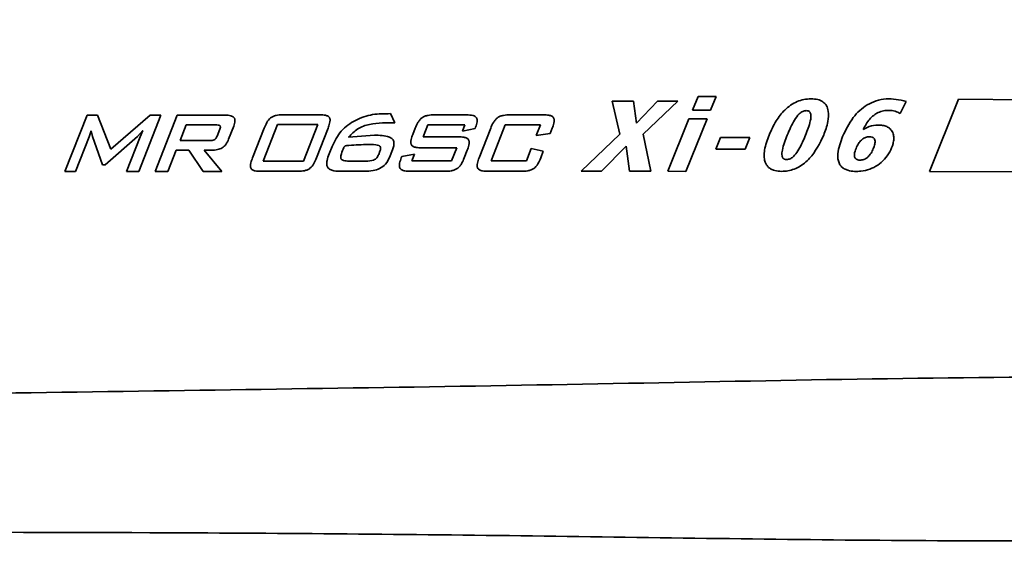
# Model space of a CAD drawing. Header units: millimetres. Extents: x 609 to 1177, y -109 to 470.
# Tile 50 of 60: x 872.22 to 878.13, y 302.08 to 305.2. Entities that reach past the tile are written whole.
import ezdxf

# ---------------------------------------------------------------- set-up
doc = ezdxf.new("R2010")
doc.units = ezdxf.units.MM

msp = doc.modelspace()

# ---------------------------------------------------------------- linework, layer by layer
at = {"linetype": 'Continuous', "lineweight": 35}
for p, q in [((875.90637, 304.71573), (875.7782, 304.71574)), ((875.7782, 304.71574), (875.82395, 304.51699)), ((875.924, 304.58422), (875.90637, 304.71573)), ((876.05003, 304.71571), (875.924, 304.58422)), ((875.96268, 304.51698), (876.17116, 304.7157)), ((876.17116, 304.7157), (876.05003, 304.71571)), ((876.293, 304.74442), (876.25985, 304.66238)), ((876.40181, 304.74441), (876.293, 304.74442)), ((876.36865, 304.66237), (876.40181, 304.74441)), ((877.50666, 304.64182), (877.54279, 304.71468)), ((877.85617, 304.72717), (877.68196, 304.29467)), ((878.98402, 304.72043), (877.85617, 304.72717)), ((872.62517, 304.63215), (872.49291, 304.29345)), ((872.68894, 304.63214), (872.62517, 304.63215)), ((872.76856, 304.42737), (872.68894, 304.63214)), ((873.00458, 304.63211), (872.76856, 304.42737)), ((872.93545, 304.29341), (873.06771, 304.63211)), ((873.06771, 304.63211), (873.00458, 304.63211)), ((873.16564, 304.6321), (873.03337, 304.2934)), ((873.45532, 304.63207), (873.16564, 304.6321)), ((874.02593, 304.63374), (873.79681, 304.63376)), ((874.47258, 304.58627), (874.44706, 304.64075)), ((874.90242, 304.63365), (874.71015, 304.63367)), ((875.36566, 304.63361), (875.16346, 304.63363)), ((876.25985, 304.66238), (876.36865, 304.66237)), ((873.1835, 304.47924), (873.22029, 304.57345)), ((873.22029, 304.57345), (873.3975, 304.57343)), ((873.68191, 304.35594), (873.76788, 304.57608)), ((873.76788, 304.57608), (874.00982, 304.57606)), ((874.00982, 304.57606), (873.92385, 304.35592)), ((874.64354, 304.50165), (874.67194, 304.57439)), ((874.67194, 304.57439), (874.89369, 304.57437)), ((874.89369, 304.57437), (874.87868, 304.53592)), ((875.05097, 304.35869), (875.13468, 304.57307)), ((875.13468, 304.57307), (875.34714, 304.57305)), ((875.34714, 304.57305), (875.32211, 304.50896)), ((876.23831, 304.60907), (876.11131, 304.29482)), ((876.22011, 304.29481), (876.34711, 304.60906)), ((876.34711, 304.60906), (876.23831, 304.60907)), ((872.63839, 304.50269), (872.65048, 304.53858)), ((872.65048, 304.53858), (872.65715, 304.50397)), ((872.92736, 304.5033), (872.96112, 304.53887)), ((872.96112, 304.53887), (872.94409, 304.50266)), ((873.42268, 304.54683), (873.40679, 304.50614)), ((873.47523, 304.48691), (873.50626, 304.56637)), ((873.6883, 304.55366), (873.6186, 304.37517)), ((874.0025, 304.37514), (874.0722, 304.55362)), ((874.34992, 304.51097), (874.19564, 304.49913)), ((874.59491, 304.55357), (874.58027, 304.51608)), ((874.87868, 304.53592), (874.9546, 304.55225)), ((875.04822, 304.55353), (874.97852, 304.37504)), ((875.32211, 304.50896), (875.40582, 304.52145)), ((875.40582, 304.52145), (875.41834, 304.55349)), ((875.82395, 304.51699), (875.59157, 304.29487)), ((876.00988, 304.29483), (875.96268, 304.51698)), ((872.55668, 304.29344), (872.63839, 304.50269)), ((872.65715, 304.50397), (872.71837, 304.33412)), ((872.73407, 304.33412), (872.92736, 304.5033)), ((872.94409, 304.50266), (872.86238, 304.29341)), ((873.36071, 304.47923), (873.1835, 304.47924)), ((874.85471, 304.50163), (874.64354, 304.50165)), ((876.42849, 304.49827), (876.40001, 304.42778)), ((876.60349, 304.49826), (876.42849, 304.49827)), ((876.575, 304.42777), (876.60349, 304.49826)), ((873.11092, 304.29339), (873.16085, 304.42124)), ((873.16085, 304.42124), (873.23552, 304.42124)), ((873.23552, 304.42124), (873.3221, 304.29337)), ((873.32877, 304.42123), (873.37299, 304.42122)), ((873.43522, 304.29336), (873.32877, 304.42123)), ((874.09593, 304.44402), (874.07853, 304.39948)), ((874.38332, 304.41516), (874.37607, 304.39657)), ((874.44078, 304.37766), (874.45868, 304.42348)), ((874.59023, 304.39879), (874.51506, 304.38438)), ((874.57459, 304.35874), (874.59023, 304.39879)), ((874.63295, 304.43596), (874.84412, 304.43594)), ((874.84412, 304.43594), (874.81397, 304.35872)), ((874.88988, 304.37505), (874.90803, 304.42151)), ((875.29183, 304.43141), (875.26343, 304.35867)), ((875.36428, 304.41506), (875.29183, 304.43141)), ((875.34864, 304.37501), (875.36428, 304.41506)), ((875.71411, 304.29486), (875.86082, 304.44531)), ((875.86082, 304.44531), (875.88206, 304.29485)), ((876.40001, 304.42778), (876.575, 304.42777)), ((873.92385, 304.35592), (873.68191, 304.35594)), ((874.29865, 304.35588), (874.20412, 304.35589)), ((874.51506, 304.38438), (874.51144, 304.37509)), ((874.81397, 304.35872), (874.57459, 304.35874)), ((875.26343, 304.35867), (875.05097, 304.35869)), ((872.49291, 304.29345), (872.55668, 304.29344)), ((872.86238, 304.29341), (872.93545, 304.29341)), ((873.03337, 304.2934), (873.11092, 304.29339)), ((873.3221, 304.29337), (873.43522, 304.29336)), ((873.66455, 304.29506), (873.89367, 304.29503)), ((874.14926, 304.29501), (874.2925, 304.295)), ((874.56475, 304.29497), (874.774, 304.29495)), ((875.03119, 304.29493), (875.2334, 304.29491)), ((875.59157, 304.29487), (875.71411, 304.29486)), ((875.88206, 304.29485), (876.00988, 304.29483)), ((876.11131, 304.29482), (876.22011, 304.29481)), ((877.68196, 304.29467), (878.76746, 304.28819))]:
    msp.add_line(p, q, dxfattribs=at)
for points, knots in [([(845.07313, 319.96419), (845.56912, 319.9062), (846.56107, 319.79023), (848.22036, 319.61243), (850.23471, 319.40173), (852.5945, 319.15365), (855.27179, 318.86685), (857.96275, 318.57752), (860.65961, 318.2843), (863.35835, 317.97863), (865.75536, 317.67287), (867.84997, 317.37288), (869.64028, 317.07902), (871.27519, 316.76587), (872.73124, 316.34971), (873.98853, 315.81769), (875.14615, 315.09308), (876.24925, 314.18691), (877.31331, 313.14142), (878.35099, 311.98326), (879.35484, 310.79726), (880.32399, 309.58439), (881.25137, 308.34009), (882.12984, 307.06505), (882.80615, 305.9977), (883.18091, 305.10184), (883.30353, 304.54015), (883.26727, 304.08528), (883.13723, 303.7682), (882.90549, 303.522), (882.52176, 303.30097), (881.98255, 303.16646), (880.59221, 303.0525), (878.43803, 303.07834), (875.51112, 303.01199), (872.56622, 302.97215), (869.61736, 302.9251), (866.66809, 302.88005), (863.49393, 302.83111), (860.09617, 302.77932), (856.47704, 302.72503), (853.46999, 302.6814), (851.07638, 302.64713), (849.29071, 302.62198), (847.52107, 302.59809), (845.7872, 302.57713), (844.11551, 302.56088), (843.09107, 302.55504), (842.57881, 302.55212)], [0, 0, 0, 0, 0.0208236, 0.0416462, 0.0624776, 0.0937281, 0.1249852, 0.1562427, 0.1875027, 0.2187608, 0.2500191, 0.2708596, 0.2916986, 0.3125349, 0.3281566, 0.3437783, 0.3593901, 0.3750189, 0.3928713, 0.4107324, 0.4285938, 0.446455, 0.4643182, 0.4821784, 0.5000263, 0.507832, 0.515622, 0.5195182, 0.5234101, 0.5272949, 0.5311997, 0.5389906, 0.5468014, 0.580657, 0.6145153, 0.6483758, 0.6822373, 0.7161022, 0.7499667, 0.7916433, 0.8333226, 0.8749974, 0.8958378, 0.9166758, 0.9375111, 0.9583458, 0.9791716, 1, 1, 1, 1]), ([(866.06601, 318.54595), (866.85763, 318.44866), (868.44059, 318.25411), (870.54774, 317.91015), (872.37598, 317.48255), (873.91086, 316.96865), (875.36732, 316.25647), (876.69094, 315.31993), (877.90623, 314.24589), (879.33747, 312.78144), (880.98559, 310.94232), (882.50249, 309.07667), (883.66897, 307.55855), (884.36652, 306.48497), (884.77796, 305.60841), (884.96589, 304.98549), (885.0464, 304.45954), (885.00644, 303.88249), (884.76696, 303.33811), (884.39835, 302.95558), (883.99684, 302.69745), (883.45158, 302.45902), (882.7268, 302.27431), (881.4181, 302.14072), (879.66104, 302.08025), (877.45443, 302.07315), (875.23218, 302.11216), (872.59139, 302.13321), (869.5367, 302.12737), (867.22285, 302.12591), (866.066, 302.12518)], [0, 0, 0, 0, 0.052453, 0.1048876, 0.1403586, 0.1758689, 0.2111713, 0.2466055, 0.2822011, 0.317781, 0.3813661, 0.444954, 0.4767877, 0.5085577, 0.5298361, 0.5405924, 0.5513186, 0.5646742, 0.5781105, 0.5902805, 0.6006315, 0.6110083, 0.6314174, 0.651889, 0.70077, 0.749752, 0.7988228, 0.8478252, 0.9239181, 1, 1, 1, 1]), ([(876.97106, 304.72984), (876.95664, 304.72905), (876.92803, 304.72747), (876.87186, 304.70934), (876.81234, 304.66668), (876.75695, 304.59554), (876.73245, 304.54122), (876.71935, 304.51217)], [0, 0, 0, 0, 0.1223427, 0.2428403, 0.4969891, 0.7310031, 1, 1, 1, 1]), ([(877.04751, 304.51214), (877.05726, 304.5387), (877.07424, 304.58502), (877.07921, 304.64695), (877.06762, 304.68375), (877.05467, 304.7015), (877.03824, 304.71591), (877.00969, 304.72801), (876.98474, 304.72919), (876.97106, 304.72984)], [0, 0, 0, 0, 0.2944651, 0.5133315, 0.6312455, 0.6855605, 0.7398176, 0.8573038, 1, 1, 1, 1]), ([(877.54279, 304.71468), (877.50234, 304.72313), (877.44213, 304.73571), (877.36225, 304.71951), (877.2916, 304.68717), (877.21485, 304.6173), (877.17987, 304.5435), (877.16121, 304.50413)], [0, 0, 0, 0, 0.2526501, 0.3761562, 0.4989932, 0.7327444, 1, 1, 1, 1]), ([(873.50626, 304.56637), (873.50975, 304.57653), (873.51452, 304.59042), (873.51274, 304.60688), (873.50985, 304.61364), (873.50589, 304.61924), (873.49845, 304.6248), (873.48121, 304.63123), (873.46624, 304.63172), (873.45532, 304.63207)], [0, 0, 0, 0, 0.2929428, 0.400408, 0.448535, 0.4952533, 0.5887214, 0.7002718, 1, 1, 1, 1]), ([(873.79681, 304.63376), (873.78458, 304.63331), (873.76591, 304.63262), (873.74239, 304.62536), (873.72112, 304.61264), (873.70261, 304.58744), (873.69306, 304.5649), (873.6883, 304.55366)], [0, 0, 0, 0, 0.2489982, 0.3799049, 0.4989304, 0.7500594, 1, 1, 1, 1]), ([(874.0722, 304.55362), (874.07576, 304.56337), (874.08145, 304.57895), (874.08452, 304.59795), (874.08377, 304.60876), (874.08193, 304.61529), (874.07822, 304.62088), (874.07005, 304.62734), (874.05215, 304.63305), (874.03613, 304.63347), (874.02593, 304.63374)], [0, 0, 0, 0, 0.2492197, 0.3985088, 0.457448, 0.5081701, 0.559586, 0.615498, 0.7551278, 1, 1, 1, 1]), ([(874.44706, 304.64075), (874.41089, 304.64072), (874.33858, 304.64068), (874.23506, 304.60571), (874.14496, 304.5411), (874.11225, 304.47634), (874.09593, 304.44402)], [0, 0, 0, 0, 0.2507175, 0.5010658, 0.7509759, 1, 1, 1, 1]), ([(874.71015, 304.63367), (874.69741, 304.63326), (874.67787, 304.63264), (874.65312, 304.62598), (874.63629, 304.61731), (874.62244, 304.60434), (874.60762, 304.58338), (874.59992, 304.56532), (874.59491, 304.55357)], [0, 0, 0, 0, 0.2490875, 0.3818533, 0.4995646, 0.6166518, 0.7504592, 1, 1, 1, 1]), ([(874.9546, 304.55225), (874.95847, 304.56228), (874.96462, 304.57824), (874.9675, 304.59799), (874.96597, 304.60913), (874.9635, 304.61534), (874.95978, 304.6201), (874.95318, 304.62532), (874.93425, 304.63289), (874.916, 304.63333), (874.90242, 304.63365)], [0, 0, 0, 0, 0.2457624, 0.3911437, 0.4493031, 0.5008939, 0.5416663, 0.5859402, 0.6918808, 1, 1, 1, 1]), ([(875.16346, 304.63363), (875.15072, 304.63322), (875.13118, 304.6326), (875.10643, 304.62594), (875.08961, 304.61727), (875.07576, 304.6043), (875.06093, 304.58335), (875.05323, 304.56529), (875.04822, 304.55353)], [0, 0, 0, 0, 0.2490908, 0.3818619, 0.4995716, 0.6166672, 0.7504606, 1, 1, 1, 1]), ([(875.41834, 304.55349), (875.422, 304.56358), (875.42781, 304.5796), (875.43031, 304.59926), (875.42866, 304.6102), (875.42595, 304.61661), (875.42134, 304.62181), (875.41211, 304.62774), (875.39315, 304.63293), (875.3763, 304.63334), (875.36566, 304.63361)], [0, 0, 0, 0, 0.2481213, 0.3941319, 0.4516601, 0.5020123, 0.5526212, 0.6095996, 0.7536745, 1, 1, 1, 1]), ([(876.82886, 304.51216), (876.84186, 304.54301), (876.86093, 304.58825), (876.89408, 304.63606), (876.91687, 304.65272), (876.93195, 304.65805), (876.93938, 304.65852), (876.94304, 304.65876)], [0, 0, 0, 0, 0.5148454, 0.7551201, 0.8853956, 0.9435578, 1, 1, 1, 1]), ([(876.94304, 304.65876), (876.9465, 304.65856), (876.95294, 304.65819), (876.96022, 304.65457), (876.96444, 304.6504), (876.96793, 304.64516), (876.97113, 304.63489), (876.971, 304.61787), (876.96318, 304.57512), (876.94935, 304.54001), (876.93836, 304.51215)], [0, 0, 0, 0, 0.061875, 0.1148686, 0.1405626, 0.167084, 0.2262412, 0.3285841, 0.467029, 1, 1, 1, 1]), ([(877.28407, 304.54499), (877.29574, 304.56724), (877.31254, 304.59926), (877.34634, 304.6312), (877.37394, 304.64849), (877.40572, 304.65908), (877.44055, 304.66151), (877.47571, 304.65746), (877.4966, 304.64691), (877.50666, 304.64182)], [0, 0, 0, 0, 0.2694258, 0.3877994, 0.5004569, 0.6215814, 0.7481606, 0.8786752, 1, 1, 1, 1]), ([(873.3975, 304.57343), (873.40258, 304.5733), (873.4095, 304.57311), (873.41761, 304.57108), (873.42147, 304.56926), (873.42389, 304.56692), (873.42554, 304.5637), (873.42612, 304.55663), (873.42412, 304.55093), (873.42268, 304.54683)], [0, 0, 0, 0, 0.3130964, 0.4264368, 0.5147467, 0.5730882, 0.631358, 0.7347197, 1, 1, 1, 1]), ([(874.19564, 304.49913), (874.21275, 304.51768), (874.24718, 304.55503), (874.32177, 304.57882), (874.39703, 304.58609), (874.4477, 304.58621), (874.47258, 304.58627)], [0, 0, 0, 0, 0.24694509, 0.49705967, 0.7531078, 1, 1, 1, 1]), ([(877.16121, 304.50413), (877.14859, 304.47013), (877.13241, 304.42657), (877.13177, 304.37144), (877.13794, 304.34512), (877.15117, 304.32379), (877.17038, 304.309), (877.20993, 304.29374), (877.26355, 304.29267), (877.32447, 304.30576), (877.37283, 304.3306), (877.41408, 304.36604), (877.44485, 304.41079), (877.46275, 304.45291), (877.46904, 304.48808), (877.46706, 304.51501), (877.45656, 304.53962), (877.43776, 304.55833), (877.41368, 304.56899), (877.37868, 304.57417), (877.33223, 304.57095), (877.30009, 304.55363), (877.28407, 304.54499)], [0, 0, 0, 0, 0.1262557, 0.1617994, 0.1922382, 0.2200066, 0.2482406, 0.2760023, 0.3687191, 0.4326537, 0.4960514, 0.5593922, 0.6234386, 0.6864505, 0.7193496, 0.7483268, 0.7801513, 0.8111349, 0.8393486, 0.8717039, 0.9360233, 1, 1, 1, 1]), ([(874.45868, 304.42348), (874.46148, 304.43143), (874.46651, 304.4457), (874.46823, 304.46481), (874.46527, 304.47865), (874.45964, 304.4881), (874.45099, 304.49533), (874.41627, 304.51135), (874.381, 304.51115), (874.34992, 304.51097)], [0, 0, 0, 0, 0.1396015, 0.2503545, 0.3128561, 0.3709347, 0.4288959, 0.4967871, 1, 1, 1, 1]), ([(874.58027, 304.51608), (874.57661, 304.50597), (874.57078, 304.48992), (874.56823, 304.47023), (874.56985, 304.45928), (874.57255, 304.45287), (874.57716, 304.44769), (874.58643, 304.44178), (874.60542, 304.43663), (874.6223, 304.43622), (874.63295, 304.43596)], [0, 0, 0, 0, 0.2483604, 0.3946214, 0.4520826, 0.5022466, 0.5527374, 0.6096749, 0.7539148, 1, 1, 1, 1]), ([(876.71935, 304.51217), (876.70848, 304.4826), (876.6934, 304.44156), (876.68875, 304.38755), (876.69249, 304.35839), (876.70121, 304.3368), (876.71259, 304.32136), (876.72772, 304.3094), (876.75115, 304.2988), (876.78393, 304.29382), (876.83584, 304.29572), (876.90091, 304.31761), (876.9866, 304.38717), (877.0233, 304.46246), (877.04751, 304.51214)], [0, 0, 0, 0, 0.14628, 0.2030548, 0.2512347, 0.2817379, 0.3105825, 0.3396605, 0.3708216, 0.4299205, 0.4931361, 0.6137444, 0.7451303, 1, 1, 1, 1]), ([(876.93836, 304.51215), (876.9261, 304.48314), (876.90807, 304.4405), (876.87796, 304.39492), (876.85586, 304.37482), (876.83826, 304.3669), (876.82369, 304.3652), (876.81434, 304.36674), (876.80818, 304.36959), (876.80446, 304.37243), (876.80142, 304.37603), (876.79863, 304.38117), (876.79461, 304.39642), (876.80154, 304.44289), (876.81726, 304.48275), (876.82886, 304.51216)], [0, 0, 0, 0, 0.2605172, 0.3829412, 0.4495915, 0.5062524, 0.5402447, 0.5704265, 0.5835486, 0.5961634, 0.6088494, 0.6221759, 0.6441729, 0.7375358, 1, 1, 1, 1]), ([(873.40679, 304.50614), (873.40452, 304.50131), (873.4013, 304.49444), (873.39463, 304.48745), (873.38749, 304.48275), (873.37589, 304.4797), (873.3662, 304.4794), (873.36071, 304.47923)], [0, 0, 0, 0, 0.2743596, 0.3900643, 0.4969449, 0.7147997, 1, 1, 1, 1]), ([(873.37299, 304.42122), (873.38489, 304.4218), (873.40675, 304.42286), (873.43722, 304.43437), (873.46119, 304.45641), (873.47035, 304.4763), (873.47523, 304.48691)], [0, 0, 0, 0, 0.2726216, 0.5005838, 0.7337931, 1, 1, 1, 1]), ([(874.18267, 304.44893), (874.22179, 304.45172), (874.28059, 304.45591), (874.34524, 304.45655), (874.37273, 304.45192), (874.3813, 304.44742), (874.38537, 304.44323), (874.38739, 304.43771), (874.38778, 304.42798), (874.3852, 304.42055), (874.38332, 304.41516)], [0, 0, 0, 0, 0.5021871, 0.7546327, 0.82774, 0.8546005, 0.8770203, 0.9006397, 0.9278732, 1, 1, 1, 1]), ([(874.90803, 304.42151), (874.9117, 304.43165), (874.91754, 304.44774), (874.92003, 304.46749), (874.91831, 304.47846), (874.91552, 304.48485), (874.91081, 304.48999), (874.90146, 304.49585), (874.88236, 304.50096), (874.8654, 304.50137), (874.85471, 304.50163)], [0, 0, 0, 0, 0.2481692, 0.3940787, 0.4514265, 0.5016152, 0.5520868, 0.6091419, 0.7537139, 1, 1, 1, 1]), ([(877.32212, 304.50234), (877.32687, 304.50211), (877.33362, 304.5018), (877.3417, 304.49884), (877.34648, 304.49591), (877.35028, 304.49207), (877.35414, 304.48555), (877.35668, 304.47146), (877.35236, 304.44978), (877.34255, 304.42342), (877.32906, 304.3978), (877.31092, 304.37723), (877.28918, 304.36465), (877.26903, 304.36162), (877.25353, 304.36285), (877.24475, 304.36593), (877.23948, 304.36977), (877.2353, 304.37437), (877.23187, 304.38218), (877.23104, 304.39358), (877.23401, 304.41362), (877.24375, 304.43894), (877.25848, 304.46667), (877.27673, 304.48711), (877.29837, 304.50016), (877.31421, 304.50161), (877.32212, 304.50234)], [0, 0, 0, 0, 0.0343792, 0.0488446, 0.0620879, 0.0747538, 0.0875746, 0.1162619, 0.1755049, 0.2449444, 0.3202989, 0.3843316, 0.4419315, 0.4996452, 0.5299068, 0.5547631, 0.5659573, 0.5768478, 0.5994417, 0.6259188, 0.65839, 0.7453256, 0.8210044, 0.8852427, 0.9427687, 1, 1, 1, 1]), ([(874.07853, 304.39948), (874.07377, 304.38629), (874.06622, 304.36542), (874.06341, 304.33971), (874.06598, 304.32551), (874.06984, 304.31717), (874.0761, 304.31045), (874.08829, 304.30277), (874.11316, 304.29593), (874.13528, 304.29537), (874.14926, 304.29501)], [0, 0, 0, 0, 0.2475977, 0.3919081, 0.4494562, 0.500564, 0.551756, 0.609205, 0.7530837, 1, 1, 1, 1]), ([(874.20412, 304.35589), (874.19335, 304.35616), (874.17741, 304.35656), (874.16011, 304.36063), (874.15363, 304.3651), (874.15112, 304.36812), (874.1495, 304.37171), (874.14793, 304.38266), (874.15348, 304.40552), (874.16132, 304.42544), (874.16612, 304.43765)], [0, 0, 0, 0, 0.2527064, 0.3741435, 0.4056181, 0.4351054, 0.4646844, 0.4964158, 0.6914151, 1, 1, 1, 1]), ([(874.16612, 304.43765), (874.16699, 304.43932), (874.16861, 304.44248), (874.17246, 304.44604), (874.17727, 304.44813), (874.18076, 304.44865), (874.18267, 304.44893)], [0, 0, 0, 0, 0.2659118, 0.5009719, 0.7273025, 1, 1, 1, 1]), ([(874.37607, 304.39657), (874.37278, 304.3894), (874.36785, 304.37865), (874.3564, 304.36774), (874.33527, 304.35642), (874.31495, 304.35612), (874.29865, 304.35588)], [0, 0, 0, 0, 0.24730133, 0.37103936, 0.49546793, 1, 1, 1, 1]), ([(872.71837, 304.33412), (872.7213, 304.33412), (872.72654, 304.33412), (872.73177, 304.33412), (872.73407, 304.33412)], [0, 0, 0, 0, 0.5600005, 1, 1, 1, 1]), ([(873.6186, 304.37517), (873.61505, 304.36545), (873.60937, 304.3499), (873.60629, 304.33095), (873.60702, 304.32016), (873.60882, 304.31362), (873.61248, 304.30801), (873.62058, 304.30151), (873.6384, 304.29574), (873.65437, 304.29532), (873.66455, 304.29506)], [0, 0, 0, 0, 0.2491983, 0.3985013, 0.4575522, 0.5084116, 0.5599993, 0.6159063, 0.7551345, 1, 1, 1, 1]), ([(873.89367, 304.29503), (873.90593, 304.29548), (873.92465, 304.29616), (873.94824, 304.30337), (873.96959, 304.31604), (873.98816, 304.34128), (873.99773, 304.36387), (874.0025, 304.37514)], [0, 0, 0, 0, 0.2490116, 0.38009, 0.4989765, 0.7500488, 1, 1, 1, 1]), ([(874.2925, 304.295), (874.30912, 304.29566), (874.33964, 304.29687), (874.38331, 304.30994), (874.4204, 304.33634), (874.4339, 304.36369), (874.44078, 304.37766)], [0, 0, 0, 0, 0.274001, 0.5028886, 0.7461814, 1, 1, 1, 1]), ([(874.51144, 304.37509), (874.50776, 304.36495), (874.50193, 304.34886), (874.49944, 304.32911), (874.50115, 304.31815), (874.50394, 304.31176), (874.50865, 304.30662), (874.518, 304.30076), (874.5371, 304.29564), (874.55406, 304.29523), (874.56475, 304.29497)], [0, 0, 0, 0, 0.2481794, 0.3940796, 0.451438, 0.5016425, 0.552125, 0.6091793, 0.7537219, 1, 1, 1, 1]), ([(874.774, 304.29495), (874.7868, 304.29535), (874.80642, 304.29597), (874.83128, 304.30259), (874.84821, 304.31122), (874.86218, 304.32416), (874.87713, 304.34514), (874.88485, 304.36325), (874.88988, 304.37505)], [0, 0, 0, 0, 0.2491305, 0.3820113, 0.4996695, 0.6168568, 0.7504966, 1, 1, 1, 1]), ([(874.97852, 304.37504), (874.97485, 304.36494), (874.96901, 304.34886), (874.9664, 304.32915), (874.96799, 304.31818), (874.97067, 304.31177), (874.97528, 304.3066), (874.98457, 304.30071), (875.00362, 304.2956), (875.02053, 304.29519), (875.03119, 304.29493)], [0, 0, 0, 0, 0.2481143, 0.3946125, 0.4520376, 0.5020646, 0.5523211, 0.6091599, 0.753683, 1, 1, 1, 1]), ([(875.2334, 304.29491), (875.24615, 304.29532), (875.26569, 304.29594), (875.29044, 304.30259), (875.30726, 304.31127), (875.32111, 304.32424), (875.33594, 304.34519), (875.34363, 304.36325), (875.34864, 304.37501)], [0, 0, 0, 0, 0.2491739, 0.3819949, 0.4996665, 0.6167945, 0.7505488, 1, 1, 1, 1])]:
    msp.add_open_spline(points, degree=3, knots=knots, dxfattribs=at)

doc.saveas('drawing.dxf')
